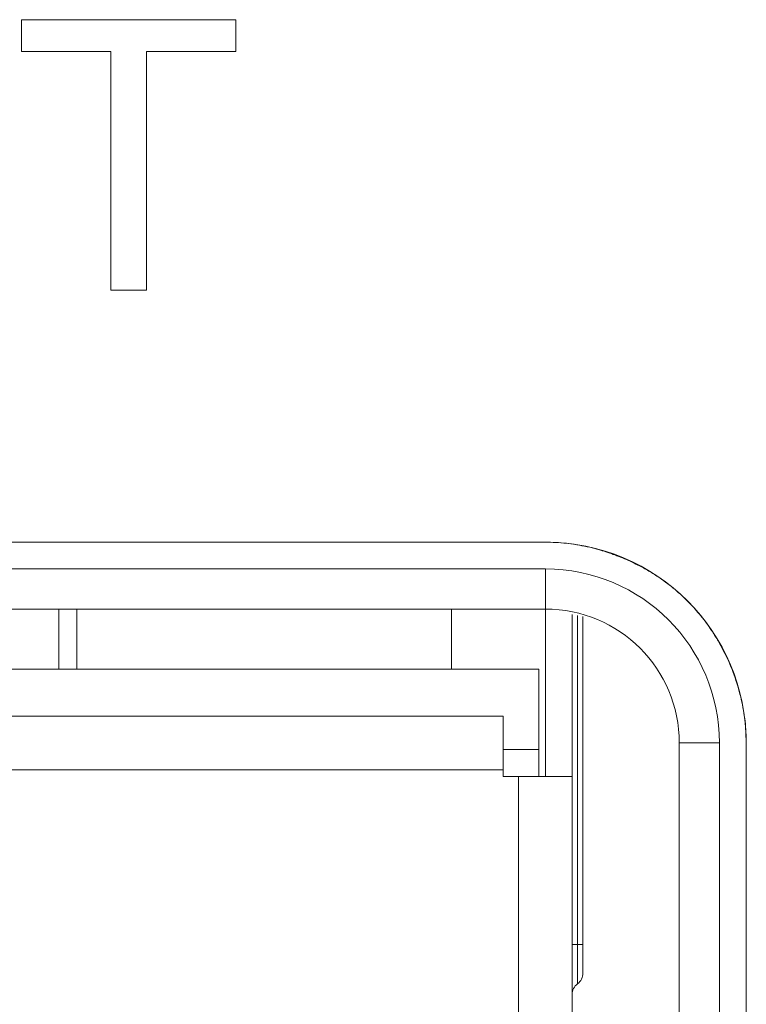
# Model space of a CAD drawing. Header units: millimetres. Extents: x 3925 to 5043, y -86 to 778.
# Tile 242 of 256: x 4774.5 to 4775.85, y 375.55 to 377.39. Entities that reach past the tile are written whole.
import ezdxf

# ---------------------------------------------------------------- set-up
doc = ezdxf.new("R2010")
doc.units = ezdxf.units.MM
doc.header["$LTSCALE"] = 46.255
for name, color, linetype in [('H30K-IO-LABEDXF_CONTINUOUS_LINE', 7, 'CONTINUOUS'), ('H30K-REAR-CODXF_CONTINUOUS_LINE', 7, 'CONTINUOUS'), ('LABEL-IO-H30DXF_CONTINUOUS_LINE', 7, 'CONTINUOUS'), ('MRJN-11T1240DXF_CONTINUOUS_LINE', 7, 'CONTINUOUS')]:
    doc.layers.add(name, color=color, linetype=linetype)

msp = doc.modelspace()

# ---------------------------------------------------------------- linework, layer by layer
at = {"layer": 'H30K-IO-LABEDXF_CONTINUOUS_LINE', "color": 7, "linetype": 'Continuous', "lineweight": 0}
for p, q in [((4774.5007, 377.3333), (4774.5007, 377.3925)), ((4774.5007, 377.3925), (4774.9008, 377.3925)), ((4774.9008, 377.3925), (4774.9008, 377.3333)), ((4774.6672, 377.3333), (4774.5007, 377.3333)), ((4774.6672, 376.8874), (4774.6672, 377.3333)), ((4774.7343, 377.3333), (4774.7343, 376.8874)), ((4774.9008, 377.3333), (4774.7343, 377.3333)), ((4774.7343, 376.8874), (4774.6672, 376.8874)), ((4771.5714, 376.4172), (4775.4789, 376.4172)), ((4775.8539, 376.0422), (4775.8539, 372.7547))]:
    msp.add_line(p, q, dxfattribs=at)
for points in [[(4775.4789, 376.4172), (4775.4838, 376.4171), (4775.4886, 376.417), (4775.4935, 376.4168), (4775.4984, 376.4166), (4775.5032, 376.4163), (4775.5081, 376.4159), (4775.513, 376.4155), (4775.5179, 376.415), (4775.5228, 376.4144), (4775.5276, 376.4138), (4775.5325, 376.4131), (4775.5374, 376.4123), (4775.5422, 376.4115), (4775.5471, 376.4106), (4775.5519, 376.4096), (4775.5568, 376.4086), (4775.5616, 376.4075), (4775.5664, 376.4063), (4775.5713, 376.4051)], [(4775.5713, 376.4051), (4775.5747, 376.4042), (4775.5782, 376.4032), (4775.5816, 376.4022), (4775.5851, 376.4012), (4775.5885, 376.4002), (4775.5919, 376.3991), (4775.5954, 376.398), (4775.5988, 376.3968), (4775.6022, 376.3957), (4775.6056, 376.3944), (4775.6089, 376.3932), (4775.6123, 376.3919), (4775.6157, 376.3906)], [(4775.6157, 376.3906), (4775.6193, 376.3892), (4775.6229, 376.3877), (4775.6265, 376.3862), (4775.6301, 376.3846), (4775.6337, 376.383), (4775.6373, 376.3814), (4775.6408, 376.3797), (4775.6443, 376.378), (4775.6478, 376.3763), (4775.6513, 376.3745), (4775.6548, 376.3727), (4775.6583, 376.3709), (4775.6617, 376.369)], [(4775.6617, 376.369), (4775.6642, 376.3676), (4775.6668, 376.3661), (4775.6693, 376.3647), (4775.6718, 376.3632), (4775.6743, 376.3617), (4775.6768, 376.3602), (4775.6793, 376.3586), (4775.6818, 376.3571), (4775.6842, 376.3555), (4775.6867, 376.3539), (4775.6891, 376.3523)], [(4775.6891, 376.3523), (4775.6928, 376.3498), (4775.6964, 376.3473), (4775.7, 376.3447), (4775.7036, 376.3421), (4775.7071, 376.3395), (4775.7106, 376.3368), (4775.7141, 376.3341), (4775.7175, 376.3313), (4775.7209, 376.3285), (4775.7243, 376.3256), (4775.7276, 376.3227), (4775.7309, 376.3198), (4775.7342, 376.3168), (4775.7374, 376.3138), (4775.7406, 376.3107), (4775.7437, 376.3076)], [(4775.7437, 376.3076), (4775.7467, 376.3047), (4775.7496, 376.3016), (4775.7525, 376.2986), (4775.7554, 376.2955), (4775.7582, 376.2923), (4775.761, 376.2892), (4775.7637, 376.286), (4775.7664, 376.2828), (4775.7691, 376.2795), (4775.7717, 376.2762), (4775.7743, 376.2729), (4775.7769, 376.2695), (4775.7794, 376.2662), (4775.7818, 376.2627), (4775.7843, 376.2593), (4775.7867, 376.2558), (4775.789, 376.2524)], [(4775.789, 376.2524), (4775.7905, 376.2502), (4775.7918, 376.2481), (4775.7932, 376.2459), (4775.7946, 376.2438), (4775.7959, 376.2416), (4775.7973, 376.2395), (4775.7986, 376.2373), (4775.7999, 376.2351), (4775.8012, 376.2329)], [(4775.8012, 376.2329), (4775.8039, 376.2282), (4775.8066, 376.2234), (4775.8091, 376.2186), (4775.8116, 376.2138), (4775.8141, 376.209), (4775.8165, 376.2041), (4775.8188, 376.1992), (4775.821, 376.1942), (4775.8232, 376.1892), (4775.8252, 376.1842), (4775.8273, 376.1792), (4775.8292, 376.1741), (4775.8311, 376.1691), (4775.8329, 376.164), (4775.8346, 376.1588), (4775.8363, 376.1537), (4775.8379, 376.1485), (4775.8394, 376.1434)], [(4775.8394, 376.1434), (4775.8408, 376.1384), (4775.8421, 376.1334), (4775.8434, 376.1283), (4775.8446, 376.1233), (4775.8457, 376.1183), (4775.8467, 376.1132), (4775.8477, 376.1082), (4775.8486, 376.1031), (4775.8495, 376.098), (4775.8502, 376.0929), (4775.8509, 376.0879), (4775.8515, 376.0828), (4775.8521, 376.0777), (4775.8526, 376.0726), (4775.853, 376.0675), (4775.8533, 376.0624), (4775.8536, 376.0574), (4775.8537, 376.0523), (4775.8539, 376.0472), (4775.8539, 376.0422)]]:
    msp.add_lwpolyline(points, dxfattribs=at)
at = {"layer": 'H30K-REAR-CODXF_CONTINUOUS_LINE', "color": 7, "linetype": 'Continuous', "lineweight": 0}
for p, q in [((4771.5713, 376.3673), (4775.4788, 376.3673)), ((4775.4788, 376.3673), (4775.4788, 376.2923)), ((4771.5713, 376.2923), (4775.4788, 376.2923)), ((4775.7288, 376.0423), (4775.7288, 372.7548)), ((4775.8038, 376.0423), (4775.7288, 376.0423)), ((4775.8038, 376.0423), (4775.8038, 372.7548))]:
    msp.add_line(p, q, dxfattribs=at)
for radius in [0.325, 0.25]:
    msp.add_arc((4775.4788, 376.0423), radius, 0, 90, dxfattribs=at)
at = {"layer": 'LABEL-IO-H30DXF_CONTINUOUS_LINE', "color": 7, "linetype": 'Continuous', "lineweight": 0}
for p, q in [((4771.5713, 376.4173), (4775.4788, 376.4173)), ((4775.8538, 376.0423), (4775.8538, 372.7548))]:
    msp.add_line(p, q, dxfattribs=at)
msp.add_arc((4775.4788, 376.0423), 0.375, 0, 90, dxfattribs=at)
at = {"layer": 'MRJN-11T1240DXF_CONTINUOUS_LINE', "color": 7, "linetype": 'Continuous', "lineweight": 0}
for p, q in [((4774.5703, 376.2923), (4774.5703, 376.1798)), ((4774.6038, 376.2923), (4774.6038, 376.1798)), ((4775.3038, 376.1798), (4775.3038, 376.2923)), ((4775.4788, 376.2923), (4775.4788, 375.9798)), ((4775.5288, 372.8048), (4775.5288, 376.2823)), ((4775.5388, 375.5928), (4775.5388, 376.2803)), ((4775.5488, 375.6128), (4775.5488, 376.2783)), ((4775.4663, 376.1798), (4771.5838, 376.1798)), ((4775.4663, 376.1798), (4775.4663, 375.9798)), ((4775.4001, 376.0923), (4771.6501, 376.0923)), ((4775.4001, 376.0923), (4775.4001, 375.9798)), ((4775.4001, 376.0298), (4775.4663, 376.0298)), ((4771.6501, 375.9923), (4775.4001, 375.9923)), ((4775.4001, 375.9798), (4775.5288, 375.9798)), ((4775.4288, 375.9798), (4775.4288, 372.8048)), ((4775.5488, 375.666), (4775.5288, 375.666))]:
    msp.add_line(p, q, dxfattribs=at)
for centre, start, end in [((4775.5238, 375.6128), 306.8699, 360), ((4775.5538, 375.5728), 126.8699, 180)]:
    msp.add_arc(centre, 0.025, start, end, dxfattribs=at)

doc.saveas('drawing.dxf')
